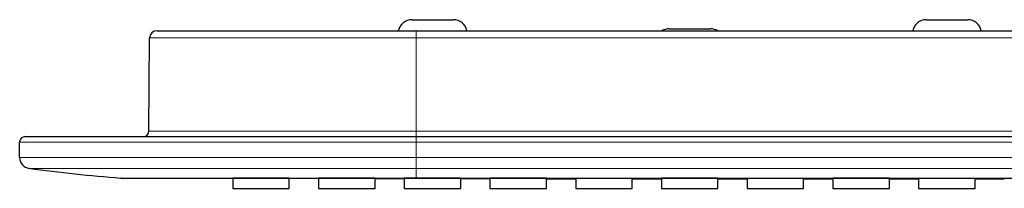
# Model space of a CAD drawing. Header units: millimetres. Extents: x 8 to 2427, y 12 to 2587.
# Tile 139 of 153: x 1000 to 1107, y 2504 to 2522. Entities that reach past the tile are written whole.
import ezdxf

# ---------------------------------------------------------------- set-up
doc = ezdxf.new("R2010")
doc.units = ezdxf.units.MM

msp = doc.modelspace()

# ---------------------------------------------------------------- linework, layer by layer
at = {"color": 7, "linetype": 'Continuous', "lineweight": 30}
for p, q in [((1042.82, 2521.9), (1047.32, 2521.9)), ((1070.72, 2520.9), (1075.22, 2520.9)), ((1098.62, 2521.9), (1103.12, 2521.9)), ((1014.28, 2509.79), (1014.37, 2519.91)), ((1015.17, 2520.7), (1043.27, 2520.7)), ((1043.27, 2520.7), (1214.27, 2520.7)), ((1000.87, 2509.2), (1043.27, 2509.2)), ((1043.27, 2509.2), (1214.27, 2509.2)), ((1000.27, 2506.94), (1000.27, 2508.6)), ((1011.25, 2504.7), (1023.39, 2504.68)), ((1023.39, 2504.69), (1023.39, 2503.58)), ((1029.51, 2504.67), (1032.69, 2504.66)), ((1029.52, 2503.58), (1029.52, 2504.68)), ((1032.69, 2504.68), (1032.69, 2503.58)), ((1038.82, 2503.58), (1038.82, 2504.68)), ((1038.82, 2504.66), (1041.99, 2504.65)), ((1041.99, 2504.67), (1041.99, 2503.58)), ((1048.12, 2503.58), (1048.12, 2504.66)), ((1051.29, 2504.68), (1051.29, 2503.58)), ((1057.42, 2503.58), (1057.42, 2504.67)), ((1057.42, 2504.63), (1060.59, 2504.63)), ((1060.59, 2504.66), (1060.59, 2503.58)), ((1066.72, 2503.58), (1066.72, 2504.66)), ((1069.89, 2504.67), (1069.89, 2503.58)), ((1076.02, 2503.58), (1076.02, 2504.67)), ((1076.02, 2504.62), (1079.19, 2504.62)), ((1079.19, 2504.66), (1079.19, 2503.58)), ((1085.31, 2504.62), (1088.49, 2504.62)), ((1085.32, 2503.58), (1085.32, 2504.65)), ((1088.49, 2504.67), (1088.49, 2503.58)), ((1094.62, 2503.58), (1094.62, 2504.67)), ((1097.79, 2504.65), (1097.79, 2503.58)), ((1103.92, 2503.58), (1103.92, 2504.65)), ((1023.39, 2503.58), (1029.52, 2503.58)), ((1032.69, 2503.58), (1038.82, 2503.58)), ((1041.99, 2503.58), (1048.12, 2503.58)), ((1051.29, 2503.58), (1057.42, 2503.58)), ((1060.59, 2503.58), (1066.72, 2503.58)), ((1069.89, 2503.58), (1076.02, 2503.58)), ((1079.19, 2503.58), (1085.32, 2503.58)), ((1088.49, 2503.58), (1094.62, 2503.58)), ((1097.79, 2503.58), (1103.92, 2503.58))]:
    msp.add_line(p, q, dxfattribs=at)
at = {"color": 252, "linetype": 'Continuous', "lineweight": 0}
for p, q in [((1043.27, 2519.91), (1014.37, 2519.91)), ((1043.27, 2519.91), (1043.27, 2520.7)), ((1043.27, 2509.79), (1043.27, 2519.91)), ((1214.27, 2519.91), (1043.27, 2519.91)), ((1014.28, 2509.79), (1043.27, 2509.79)), ((1043.27, 2509.2), (1043.27, 2509.79)), ((1043.27, 2509.79), (1214.27, 2509.79)), ((1043.27, 2508.6), (1043.27, 2509.2)), ((1043.27, 2508.6), (1000.27, 2508.6)), ((1043.27, 2508.6), (1043.27, 2506.94)), ((1214.27, 2508.6), (1043.27, 2508.6)), ((1000.27, 2506.94), (1043.27, 2506.94)), ((1043.27, 2506.94), (1043.27, 2505.75)), ((1043.27, 2506.94), (1214.27, 2506.94)), ((1043.27, 2505.75), (1001.31, 2505.75)), ((1214.27, 2505.75), (1043.27, 2505.75)), ((1043.27, 2504.7), (1043.27, 2505.75))]:
    msp.add_line(p, q, dxfattribs=at)
at = {"color": 7, "linetype": 'Continuous', "lineweight": 30, "flags": 128}
for points in [[(1094.62, 2504.61), (1096.47, 2504.61), (1097.79, 2504.61)], [(1103.91, 2504.61), (1106.65, 2504.61), (1107.09, 2504.61)]]:
    msp.add_lwpolyline(points, dxfattribs=at)
at = {"color": 7, "linetype": 'Continuous', "lineweight": 30}
for centre, radius, start, end in [((1042.82, 2520.4), 1.5, 90, 168.463), ((1047.32, 2520.4), 1.5, 11.537, 90), ((1070.72, 2519.4), 1.5, 90, 119.9264), ((1075.22, 2519.4), 1.5, 60.0736, 90), ((1098.62, 2520.4), 1.5, 90, 168.463), ((1103.12, 2520.4), 1.5, 11.537, 90), ((1015.17, 2519.9), 0.8, 90, 179.5), ((1000.87, 2508.6), 0.6, 90, 180), ((1013.68, 2509.8), 0.6, 270, 359.5), ((1001.47, 2506.94), 1.2, 180, 262.0944), ((1022.37, 2657.4), 153.1, 262.0944, 265.8353)]:
    msp.add_arc(centre, radius, start, end, dxfattribs=at)
for points, knots in [([(1011.25, 2504.7), (1011.25, 2504.7), (1011.25, 2504.7), (1011.28, 2504.7), (1011.33, 2504.7), (1011.4, 2504.7), (1011.49, 2504.7), (1011.58, 2504.7), (1011.68, 2504.7), (1011.79, 2504.7), (1011.91, 2504.7), (1012.09, 2504.7), (1012.34, 2504.7), (1012.65, 2504.7), (1012.99, 2504.7), (1013.34, 2504.7), (1013.64, 2504.7), (1013.9, 2504.7), (1014.1, 2504.7), (1014.3, 2504.7), (1014.51, 2504.7), (1014.73, 2504.7), (1014.95, 2504.7), (1015.19, 2504.7), (1015.51, 2504.7), (1015.94, 2504.7), (1016.49, 2504.7), (1017.14, 2504.7), (1017.89, 2504.7), (1018.76, 2504.7), (1019.67, 2504.7), (1020.31, 2504.7), (1020.65, 2504.7), (1020.67, 2504.7), (1020.69, 2504.7), (1020.71, 2504.7), (1020.73, 2504.7), (1020.79, 2504.7), (1020.89, 2504.7), (1021.03, 2504.7), (1021.22, 2504.7), (1021.47, 2504.7), (1021.79, 2504.7), (1022.16, 2504.7), (1022.58, 2504.7), (1023.05, 2504.7), (1023.58, 2504.7), (1024.16, 2504.7), (1024.8, 2504.7), (1025.29, 2504.7), (1025.59, 2504.7), (1025.69, 2504.7), (1025.79, 2504.7), (1025.89, 2504.7), (1025.99, 2504.7), (1026.21, 2504.7), (1026.66, 2504.7), (1027.32, 2504.7), (1028.06, 2504.7), (1028.78, 2504.7), (1029.53, 2504.7), (1030.29, 2504.7), (1030.88, 2504.7), (1031.31, 2504.7), (1031.61, 2504.7), (1031.93, 2504.7), (1032.27, 2504.7), (1032.63, 2504.7), (1033.01, 2504.7), (1033.42, 2504.7), (1033.93, 2504.7), (1034.57, 2504.7), (1035.34, 2504.7), (1036.16, 2504.7), (1036.98, 2504.7), (1037.76, 2504.7), (1038.48, 2504.7), (1039.16, 2504.7), (1039.81, 2504.7), (1040.43, 2504.7), (1041.04, 2504.7), (1041.64, 2504.7), (1042.23, 2504.7), (1042.77, 2504.7), (1043.11, 2504.7), (1043.27, 2504.7)], [0, 0, 0, 0, 0.014369, 0.029616, 0.045742, 0.062721, 0.078404, 0.090725, 0.103044, 0.115363, 0.128037, 0.141792, 0.165533, 0.188223, 0.209863, 0.230454, 0.249998, 0.259795, 0.269593, 0.279392, 0.289191, 0.29899, 0.30879, 0.318591, 0.328392, 0.348928, 0.369467, 0.390165, 0.417848, 0.445382, 0.472765, 0.499996, 0.500535, 0.501103, 0.5017, 0.502326, 0.502981, 0.503665, 0.507279, 0.511051, 0.515337, 0.522808, 0.531458, 0.541287, 0.552294, 0.564479, 0.577842, 0.592383, 0.608102, 0.624997, 0.627386, 0.629763, 0.632129, 0.634484, 0.636827, 0.639159, 0.65, 0.668732, 0.684779, 0.700187, 0.717696, 0.734299, 0.749998, 0.755957, 0.762336, 0.769134, 0.776353, 0.783992, 0.792051, 0.80053, 0.80943, 0.824264, 0.840136, 0.857048, 0.874998, 0.890133, 0.904554, 0.918263, 0.931257, 0.943537, 0.955103, 0.967817, 0.979537, 0.990265, 1, 1, 1, 1]), ([(1011.25, 2504.7), (1011.25, 2504.7), (1011.25, 2504.7), (1011.25, 2504.7), (1011.25, 2504.7), (1011.25, 2504.7), (1011.26, 2504.7), (1011.26, 2504.7), (1011.26, 2504.7), (1011.26, 2504.7), (1011.26, 2504.7), (1011.26, 2504.7), (1011.26, 2504.7), (1011.26, 2504.7), (1011.26, 2504.7), (1011.26, 2504.7), (1011.27, 2504.7), (1011.27, 2504.7), (1011.27, 2504.7), (1011.27, 2504.7), (1011.27, 2504.7), (1011.27, 2504.7), (1011.28, 2504.7), (1011.28, 2504.7), (1011.28, 2504.7), (1011.28, 2504.7), (1011.28, 2504.7), (1011.28, 2504.7), (1011.28, 2504.7), (1011.28, 2504.7), (1011.28, 2504.7), (1011.28, 2504.7), (1011.28, 2504.7), (1011.27, 2504.7), (1011.27, 2504.7), (1011.27, 2504.7), (1011.26, 2504.7), (1011.26, 2504.7), (1011.25, 2504.7), (1011.25, 2504.7), (1011.25, 2504.7)], [0, 0, 0, 0, 0.008515, 0.043487, 0.077495, 0.11054, 0.139683, 0.168033, 0.195591, 0.204692, 0.213703, 0.222625, 0.231456, 0.240819, 0.25072, 0.26062, 0.384376, 0.45368, 0.460486, 0.467293, 0.4741, 0.480906, 0.487713, 0.495417, 0.503675, 0.511894, 0.550481, 0.588163, 0.624938, 0.665627, 0.705147, 0.743496, 0.780676, 0.816684, 0.851523, 0.883299, 0.914035, 0.94373, 0.972385, 1, 1, 1, 1]), ([(1026.45, 2504.68), (1026.34, 2504.68), (1026.11, 2504.69), (1025.77, 2504.69), (1025.44, 2504.69), (1025.12, 2504.69), (1024.82, 2504.69), (1024.53, 2504.69), (1024.28, 2504.69), (1024.05, 2504.69), (1023.85, 2504.69), (1023.68, 2504.69), (1023.55, 2504.69), (1023.46, 2504.69), (1023.4, 2504.69), (1023.39, 2504.69), (1023.39, 2504.69)], [0, 0, 0, 0, 0.071516, 0.143259, 0.214775, 0.286291, 0.358034, 0.42955, 0.501066, 0.572809, 0.644325, 0.715841, 0.787584, 0.8591, 0.930615, 1, 1, 1, 1]), ([(1029.52, 2504.68), (1029.52, 2504.68), (1029.52, 2504.68), (1029.5, 2504.68), (1029.44, 2504.68), (1029.34, 2504.68), (1029.2, 2504.68), (1029.03, 2504.68), (1028.83, 2504.68), (1028.6, 2504.68), (1028.34, 2504.68), (1028.05, 2504.68), (1027.75, 2504.68), (1027.43, 2504.68), (1027.1, 2504.68), (1026.78, 2504.68), (1026.56, 2504.68), (1026.45, 2504.68)], [0, 0, 0, 0, 0.006856, 0.078371, 0.150114, 0.221629, 0.293144, 0.364888, 0.436403, 0.507918, 0.579661, 0.651177, 0.722692, 0.794435, 0.865951, 0.932975, 1, 1, 1, 1]), ([(1035.75, 2504.69), (1035.64, 2504.69), (1035.41, 2504.69), (1035.07, 2504.69), (1034.74, 2504.69), (1034.42, 2504.69), (1034.12, 2504.69), (1033.84, 2504.69), (1033.58, 2504.69), (1033.35, 2504.69), (1033.15, 2504.69), (1032.98, 2504.69), (1032.85, 2504.69), (1032.76, 2504.69), (1032.7, 2504.69), (1032.69, 2504.68), (1032.69, 2504.68)], [0, 0, 0, 0, 0.071516, 0.143259, 0.214775, 0.28629, 0.358034, 0.42955, 0.501065, 0.572809, 0.644324, 0.71584, 0.787584, 0.859099, 0.930615, 1, 1, 1, 1]), ([(1038.82, 2504.68), (1038.82, 2504.68), (1038.82, 2504.68), (1038.8, 2504.68), (1038.74, 2504.68), (1038.64, 2504.68), (1038.5, 2504.68), (1038.33, 2504.68), (1038.13, 2504.68), (1037.9, 2504.68), (1037.64, 2504.68), (1037.35, 2504.68), (1037.05, 2504.68), (1036.73, 2504.69), (1036.4, 2504.69), (1036.08, 2504.69), (1035.86, 2504.69), (1035.75, 2504.69)], [0, 0, 0, 0, 0.006855, 0.078371, 0.150114, 0.221629, 0.293144, 0.364888, 0.436403, 0.507918, 0.579662, 0.651177, 0.722692, 0.794435, 0.865951, 0.932975, 1, 1, 1, 1]), ([(1045.05, 2504.67), (1044.94, 2504.67), (1044.71, 2504.67), (1044.37, 2504.67), (1044.04, 2504.67), (1043.72, 2504.67), (1043.42, 2504.67), (1043.13, 2504.67), (1042.88, 2504.67), (1042.65, 2504.67), (1042.45, 2504.67), (1042.28, 2504.67), (1042.15, 2504.67), (1042.06, 2504.67), (1042, 2504.67), (1041.99, 2504.67), (1041.99, 2504.67)], [0, 0, 0, 0, 0.071516, 0.143259, 0.214775, 0.28629, 0.358034, 0.42955, 0.501065, 0.572809, 0.644325, 0.71584, 0.787584, 0.859099, 0.930615, 1, 1, 1, 1]), ([(1043.27, 2504.7), (1043.66, 2504.7), (1044.44, 2504.7), (1045.65, 2504.7), (1046.91, 2504.7), (1048.23, 2504.7), (1049.61, 2504.7), (1051.04, 2504.7), (1052.41, 2504.7), (1053.68, 2504.7), (1054.79, 2504.7), (1055.86, 2504.7), (1056.92, 2504.7), (1057.98, 2504.7), (1059.05, 2504.7), (1060.25, 2504.7), (1061.56, 2504.7), (1062.93, 2504.7), (1063.87, 2504.7), (1064.4, 2504.7), (1064.53, 2504.7), (1064.62, 2504.7), (1064.68, 2504.7), (1064.7, 2504.7), (1064.73, 2504.7), (1064.81, 2504.7), (1064.96, 2504.7), (1065.18, 2504.7), (1065.45, 2504.7), (1065.78, 2504.7), (1066.18, 2504.7), (1066.63, 2504.7), (1067.14, 2504.7), (1067.7, 2504.7), (1068.32, 2504.7), (1068.99, 2504.7), (1069.71, 2504.7), (1070.49, 2504.7), (1071.32, 2504.7), (1072.21, 2504.7), (1073.14, 2504.7), (1074.12, 2504.7), (1075.15, 2504.7), (1076.23, 2504.7), (1077.36, 2504.7), (1078.54, 2504.7), (1079.78, 2504.7), (1081.07, 2504.7), (1082.35, 2504.7), (1083.63, 2504.7), (1084.84, 2504.7), (1085.67, 2504.7), (1086.12, 2504.7), (1086.23, 2504.7), (1086.33, 2504.7), (1086.43, 2504.7), (1086.53, 2504.7), (1087.44, 2504.7), (1089.15, 2504.7), (1091.63, 2504.7), (1094.07, 2504.7), (1096.45, 2504.7), (1098.84, 2504.7), (1101.22, 2504.7), (1103.6, 2504.7), (1105.92, 2504.7), (1108.19, 2504.7), (1110.41, 2504.7), (1112.53, 2504.7), (1114.57, 2504.7), (1116.51, 2504.7), (1118.41, 2504.7), (1120.25, 2504.7), (1121.96, 2504.7), (1123.52, 2504.7), (1124.95, 2504.7), (1126.35, 2504.7), (1127.72, 2504.7), (1129.06, 2504.7), (1130.5, 2504.7), (1132.05, 2504.7), (1133.72, 2504.7), (1135.44, 2504.7), (1137.26, 2504.7), (1139.17, 2504.7), (1141.18, 2504.7), (1143.25, 2504.7), (1145.37, 2504.7), (1147.54, 2504.7), (1149.73, 2504.7), (1151.92, 2504.7), (1154.11, 2504.7), (1156.35, 2504.7), (1158.65, 2504.7), (1160.93, 2504.7), (1163.21, 2504.7), (1165.47, 2504.7), (1167.51, 2504.7), (1169.32, 2504.7), (1170.48, 2504.7), (1171.24, 2504.7), (1171.66, 2504.7), (1172.14, 2504.7), (1172.66, 2504.7), (1173.17, 2504.7), (1173.67, 2504.7), (1174.52, 2504.7), (1175.7, 2504.7), (1177.17, 2504.7), (1178.58, 2504.7), (1179.93, 2504.7), (1181.2, 2504.7), (1182.4, 2504.7), (1183.53, 2504.7), (1184.6, 2504.7), (1185.58, 2504.7), (1186.47, 2504.7), (1187.29, 2504.7), (1188.06, 2504.7), (1188.76, 2504.7), (1189.42, 2504.7), (1190.02, 2504.7), (1190.58, 2504.7), (1191.1, 2504.7), (1191.57, 2504.7), (1191.98, 2504.7), (1192.32, 2504.7), (1192.58, 2504.7), (1192.76, 2504.7), (1192.85, 2504.7), (1192.88, 2504.7), (1192.89, 2504.7), (1192.9, 2504.7), (1192.94, 2504.7), (1193.19, 2504.7), (1193.64, 2504.7), (1194.42, 2504.7), (1195.32, 2504.7), (1196.32, 2504.7), (1197.26, 2504.7), (1197.96, 2504.7), (1198.45, 2504.7), (1198.76, 2504.7), (1199.08, 2504.7), (1199.39, 2504.7), (1199.79, 2504.7), (1200.28, 2504.7), (1200.85, 2504.7), (1201.42, 2504.7), (1201.99, 2504.7), (1202.56, 2504.7), (1203.14, 2504.7), (1203.76, 2504.7), (1204.65, 2504.7), (1205.79, 2504.7), (1207.13, 2504.7), (1208.44, 2504.7), (1209.71, 2504.7), (1210.95, 2504.7), (1212.11, 2504.7), (1213.22, 2504.7), (1213.93, 2504.7), (1214.27, 2504.7)], [0, 0, 0, 0, 0.006733, 0.013793, 0.02118, 0.028893, 0.036934, 0.0453, 0.053994, 0.061054, 0.067437, 0.073618, 0.0798, 0.085982, 0.092163, 0.098668, 0.107043, 0.115074, 0.122761, 0.123553, 0.124341, 0.125022, 0.125164, 0.125315, 0.125477, 0.125648, 0.126765, 0.128012, 0.129496, 0.131512, 0.133846, 0.136497, 0.139465, 0.142752, 0.146355, 0.150277, 0.154506, 0.159051, 0.163913, 0.169091, 0.174585, 0.180288, 0.186297, 0.19261, 0.199229, 0.206152, 0.21338, 0.220914, 0.228752, 0.235902, 0.243288, 0.249983, 0.250585, 0.251181, 0.251776, 0.252371, 0.252966, 0.25356, 0.268361, 0.282883, 0.297127, 0.311094, 0.324782, 0.338996, 0.352896, 0.366484, 0.37976, 0.392722, 0.405371, 0.417011, 0.428373, 0.439457, 0.450262, 0.46079, 0.46935, 0.477717, 0.485891, 0.493872, 0.501669, 0.50954, 0.519065, 0.528858, 0.538919, 0.549249, 0.560705, 0.572473, 0.584555, 0.596949, 0.609657, 0.622677, 0.63524, 0.64808, 0.661199, 0.674596, 0.688272, 0.701286, 0.714543, 0.728041, 0.737083, 0.746231, 0.748299, 0.750554, 0.75362, 0.756648, 0.759639, 0.762591, 0.765505, 0.774525, 0.783161, 0.791413, 0.79928, 0.806764, 0.813739, 0.820344, 0.826578, 0.832442, 0.837539, 0.842318, 0.84678, 0.850925, 0.854752, 0.858261, 0.861452, 0.864596, 0.867356, 0.869732, 0.871723, 0.87333, 0.874424, 0.874812, 0.874868, 0.874922, 0.874975, 0.875195, 0.875575, 0.879365, 0.883032, 0.88928, 0.89514, 0.900611, 0.905696, 0.907428, 0.909275, 0.911122, 0.912969, 0.914816, 0.918155, 0.921494, 0.924833, 0.928173, 0.931512, 0.934851, 0.93834, 0.942355, 0.950515, 0.958332, 0.965805, 0.973432, 0.980665, 0.987503, 0.993949, 1, 1, 1, 1]), ([(1048.12, 2504.66), (1048.12, 2504.66), (1048.12, 2504.67), (1048.1, 2504.67), (1048.04, 2504.67), (1047.94, 2504.67), (1047.8, 2504.67), (1047.63, 2504.67), (1047.43, 2504.67), (1047.2, 2504.67), (1046.94, 2504.67), (1046.65, 2504.67), (1046.35, 2504.67), (1046.03, 2504.67), (1045.7, 2504.67), (1045.38, 2504.67), (1045.16, 2504.67), (1045.05, 2504.67)], [0, 0, 0, 0, 0.006855, 0.078371, 0.150114, 0.221629, 0.293144, 0.364888, 0.436403, 0.507918, 0.579662, 0.651177, 0.722692, 0.794435, 0.865951, 0.932975, 1, 1, 1, 1]), ([(1048.11, 2504.64), (1048.16, 2504.64), (1049.22, 2504.64), (1050.28, 2504.64), (1051.29, 2504.64)], [0, 0, 0, 0, 0.0428824, 1, 1, 1, 1]), ([(1054.35, 2504.68), (1054.24, 2504.68), (1054.01, 2504.68), (1053.67, 2504.68), (1053.34, 2504.68), (1053.02, 2504.68), (1052.72, 2504.68), (1052.44, 2504.68), (1052.18, 2504.68), (1051.95, 2504.68), (1051.75, 2504.68), (1051.58, 2504.68), (1051.45, 2504.68), (1051.36, 2504.68), (1051.3, 2504.68), (1051.29, 2504.68), (1051.29, 2504.68)], [0, 0, 0, 0, 0.071516, 0.143259, 0.214775, 0.28629, 0.358034, 0.429549, 0.501065, 0.572809, 0.644324, 0.71584, 0.787583, 0.859099, 0.930615, 1, 1, 1, 1]), ([(1057.42, 2504.67), (1057.42, 2504.67), (1057.42, 2504.67), (1057.4, 2504.67), (1057.34, 2504.67), (1057.24, 2504.68), (1057.1, 2504.68), (1056.93, 2504.68), (1056.73, 2504.68), (1056.5, 2504.68), (1056.24, 2504.68), (1055.95, 2504.68), (1055.65, 2504.68), (1055.33, 2504.68), (1055, 2504.68), (1054.68, 2504.68), (1054.46, 2504.68), (1054.35, 2504.68)], [0, 0, 0, 0, 0.006855, 0.078371, 0.150114, 0.221629, 0.293145, 0.364888, 0.436403, 0.507919, 0.579662, 0.651177, 0.722692, 0.794436, 0.865951, 0.932975, 1, 1, 1, 1]), ([(1063.65, 2504.66), (1063.54, 2504.66), (1063.31, 2504.66), (1062.97, 2504.66), (1062.64, 2504.66), (1062.32, 2504.66), (1062.02, 2504.66), (1061.73, 2504.66), (1061.48, 2504.66), (1061.25, 2504.66), (1061.05, 2504.66), (1060.88, 2504.66), (1060.75, 2504.66), (1060.66, 2504.66), (1060.6, 2504.66), (1060.59, 2504.66), (1060.59, 2504.66)], [0, 0, 0, 0, 0.071516, 0.143259, 0.214775, 0.28629, 0.358034, 0.429549, 0.501065, 0.572809, 0.644324, 0.71584, 0.787584, 0.859099, 0.930615, 1, 1, 1, 1]), ([(1066.72, 2504.66), (1066.72, 2504.66), (1066.72, 2504.66), (1066.7, 2504.66), (1066.64, 2504.66), (1066.54, 2504.66), (1066.4, 2504.66), (1066.23, 2504.66), (1066.03, 2504.66), (1065.8, 2504.66), (1065.54, 2504.66), (1065.25, 2504.66), (1064.95, 2504.66), (1064.63, 2504.66), (1064.3, 2504.66), (1063.98, 2504.66), (1063.76, 2504.66), (1063.65, 2504.66)], [0, 0, 0, 0, 0.006855, 0.078371, 0.150114, 0.221629, 0.293145, 0.364888, 0.436403, 0.507919, 0.579662, 0.651177, 0.722692, 0.794436, 0.865951, 0.932975, 1, 1, 1, 1]), ([(1066.71, 2504.63), (1066.99, 2504.63), (1068.05, 2504.63), (1069.11, 2504.63), (1069.89, 2504.62)], [0, 0, 0, 0, 0.262881, 1, 1, 1, 1]), ([(1072.95, 2504.68), (1072.84, 2504.68), (1072.61, 2504.68), (1072.27, 2504.68), (1071.94, 2504.68), (1071.62, 2504.68), (1071.32, 2504.68), (1071.04, 2504.68), (1070.78, 2504.68), (1070.55, 2504.67), (1070.35, 2504.67), (1070.18, 2504.67), (1070.05, 2504.67), (1069.96, 2504.67), (1069.9, 2504.67), (1069.89, 2504.67), (1069.89, 2504.67)], [0, 0, 0, 0, 0.071516, 0.143259, 0.214775, 0.28629, 0.358034, 0.429549, 0.501065, 0.572808, 0.644324, 0.715839, 0.787583, 0.859099, 0.930615, 1, 1, 1, 1]), ([(1076.02, 2504.67), (1076.02, 2504.67), (1076.02, 2504.67), (1076, 2504.67), (1075.94, 2504.67), (1075.84, 2504.67), (1075.7, 2504.67), (1075.53, 2504.67), (1075.33, 2504.67), (1075.1, 2504.68), (1074.84, 2504.68), (1074.55, 2504.68), (1074.25, 2504.68), (1073.93, 2504.68), (1073.6, 2504.68), (1073.28, 2504.68), (1073.06, 2504.68), (1072.95, 2504.68)], [0, 0, 0, 0, 0.0068552, 0.0783705, 0.1501139, 0.2216293, 0.2931446, 0.3648881, 0.4364034, 0.5079187, 0.5796621, 0.6511774, 0.7226927, 0.7944359, 0.8659512, 0.9329756, 1, 1, 1, 1]), ([(1082.25, 2504.66), (1082.14, 2504.66), (1081.91, 2504.66), (1081.57, 2504.66), (1081.24, 2504.66), (1080.92, 2504.66), (1080.62, 2504.66), (1080.33, 2504.66), (1080.08, 2504.66), (1079.85, 2504.66), (1079.65, 2504.66), (1079.48, 2504.66), (1079.35, 2504.66), (1079.26, 2504.66), (1079.2, 2504.66), (1079.19, 2504.66), (1079.19, 2504.66)], [0, 0, 0, 0, 0.071516, 0.143259, 0.214775, 0.28629, 0.358034, 0.429549, 0.501065, 0.572809, 0.644324, 0.71584, 0.787583, 0.859099, 0.930615, 1, 1, 1, 1]), ([(1085.32, 2504.65), (1085.32, 2504.65), (1085.32, 2504.65), (1085.3, 2504.66), (1085.24, 2504.66), (1085.14, 2504.66), (1085, 2504.66), (1084.83, 2504.66), (1084.63, 2504.66), (1084.4, 2504.66), (1084.14, 2504.66), (1083.85, 2504.66), (1083.55, 2504.66), (1083.23, 2504.66), (1082.9, 2504.66), (1082.58, 2504.66), (1082.36, 2504.66), (1082.25, 2504.66)], [0, 0, 0, 0, 0.006855, 0.078371, 0.150114, 0.221629, 0.293145, 0.364888, 0.436403, 0.507919, 0.579662, 0.651177, 0.722693, 0.794436, 0.865951, 0.932976, 1, 1, 1, 1]), ([(1091.55, 2504.68), (1091.44, 2504.68), (1091.21, 2504.68), (1090.87, 2504.68), (1090.54, 2504.68), (1090.22, 2504.67), (1089.92, 2504.67), (1089.64, 2504.67), (1089.38, 2504.67), (1089.15, 2504.67), (1088.95, 2504.67), (1088.78, 2504.67), (1088.65, 2504.67), (1088.56, 2504.67), (1088.5, 2504.67), (1088.49, 2504.67), (1088.49, 2504.67)], [0, 0, 0, 0, 0.0715155, 0.143259, 0.2147745, 0.28629, 0.3580335, 0.429549, 0.5010646, 0.5728082, 0.6443237, 0.7158393, 0.787583, 0.8590987, 0.9306144, 1, 1, 1, 1]), ([(1094.62, 2504.67), (1094.62, 2504.67), (1094.62, 2504.67), (1094.6, 2504.67), (1094.54, 2504.67), (1094.44, 2504.67), (1094.3, 2504.67), (1094.13, 2504.67), (1093.93, 2504.67), (1093.7, 2504.67), (1093.44, 2504.67), (1093.15, 2504.67), (1092.85, 2504.67), (1092.53, 2504.68), (1092.2, 2504.68), (1091.88, 2504.68), (1091.66, 2504.68), (1091.55, 2504.68)], [0, 0, 0, 0, 0.006855, 0.07837, 0.150114, 0.221629, 0.293145, 0.364888, 0.436403, 0.507919, 0.579662, 0.651177, 0.722693, 0.794436, 0.865951, 0.932976, 1, 1, 1, 1]), ([(1100.85, 2504.66), (1100.74, 2504.66), (1100.51, 2504.66), (1100.17, 2504.66), (1099.84, 2504.66), (1099.52, 2504.66), (1099.22, 2504.66), (1098.93, 2504.66), (1098.68, 2504.66), (1098.45, 2504.66), (1098.25, 2504.66), (1098.08, 2504.66), (1097.95, 2504.65), (1097.86, 2504.65), (1097.8, 2504.65), (1097.79, 2504.65), (1097.79, 2504.65)], [0, 0, 0, 0, 0.0715155, 0.1432591, 0.2147747, 0.2862902, 0.3580338, 0.4295493, 0.5010649, 0.5728085, 0.6443241, 0.7158397, 0.7875834, 0.859099, 0.9306147, 1, 1, 1, 1]), ([(1103.92, 2504.65), (1103.92, 2504.65), (1103.92, 2504.65), (1103.9, 2504.65), (1103.84, 2504.65), (1103.74, 2504.65), (1103.6, 2504.65), (1103.43, 2504.66), (1103.23, 2504.66), (1103, 2504.66), (1102.74, 2504.66), (1102.45, 2504.66), (1102.15, 2504.66), (1101.83, 2504.66), (1101.5, 2504.66), (1101.18, 2504.66), (1100.96, 2504.66), (1100.85, 2504.66)], [0, 0, 0, 0, 0.006855, 0.078371, 0.150114, 0.221629, 0.293145, 0.364888, 0.436403, 0.507919, 0.579662, 0.651177, 0.722693, 0.794436, 0.865951, 0.932976, 1, 1, 1, 1])]:
    msp.add_open_spline(points, degree=3, knots=knots, dxfattribs=at)

doc.saveas('drawing.dxf')
